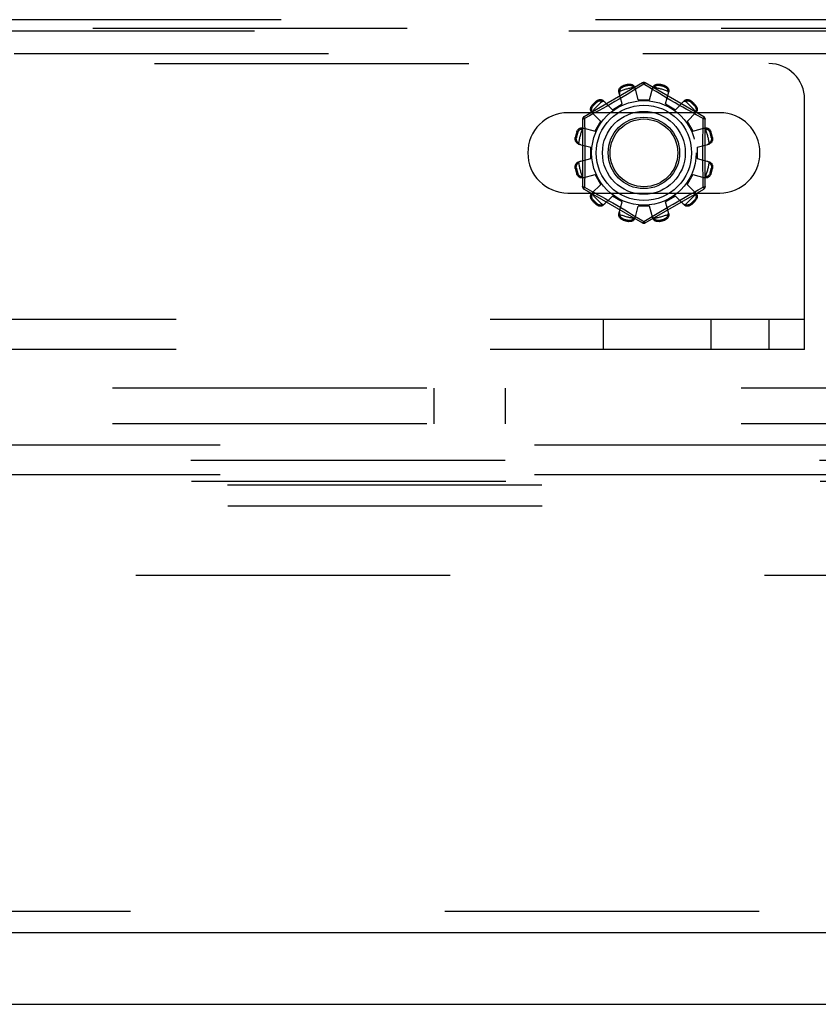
# Model space of a CAD drawing. Header units: inches. Extents: x 0 to 200, y 0 to 129.
# Tile 75 of 256: x 75.96 to 78.76, y 34.19 to 37.63. Entities that reach past the tile are written whole.
import ezdxf

# ---------------------------------------------------------------- set-up
doc = ezdxf.new("R2010")
doc.units = ezdxf.units.IN
doc.header["$LTSCALE"] = 11
doc.header["$MEASUREMENT"] = 0
doc.linetypes.add('HIDDEN', pattern=[0.2, 0.1, -0.1])
doc.layers.get('0').update_dxf_attribs({"linetype": 'CONTINUOUS'})
for name, color, linetype in [('DEFAULT_2', 8, 'HIDDEN'), ('RIGHTHAND_DOOR_ASSEMBLY', 7, 'CONTINUOUS'), ('SUBPANEL', 7, 'CONTINUOUS')]:
    doc.layers.add(name, color=color, linetype=linetype)

msp = doc.modelspace()

# ---------------------------------------------------------------- linework, layer by layer
at = {"color": 7, "linetype": 'Continuous'}
msp.add_line((37.8698, 34.1858), (85.7658, 34.1858), dxfattribs=at)
at = {"layer": 'DEFAULT_2', "color": 8, "linetype": 'HIDDEN'}
for p, q in [((69.8336, 37.4773), (78.5836, 37.4773)), ((78.1411, 37.4096), (77.9366, 37.2915)), ((78.073, 37.3997), (78.074, 37.3959)), ((78.0929, 37.401), (78.0919, 37.4048)), ((78.1112, 37.3838), (78.1, 37.377)), ((78.1461, 37.405), (78.1112, 37.3838)), ((78.1261, 37.3508), (78.115, 37.393)), ((78.1495, 37.4029), (78.1461, 37.405)), ((78.1692, 37.3909), (78.1495, 37.4029)), ((78.3556, 37.2915), (78.1511, 37.4096)), ((78.1661, 37.3508), (78.1771, 37.393)), ((78.2003, 37.3721), (78.1888, 37.379)), ((78.2002, 37.4048), (78.1992, 37.401)), ((78.2181, 37.3959), (78.2191, 37.3997)), ((77.9819, 37.3427), (77.9792, 37.3455)), ((78.0051, 37.3469), (78.0357, 37.3159)), ((78.0441, 37.344), (78.0293, 37.3355)), ((78.059, 37.3527), (78.0441, 37.344)), ((78.0704, 37.3359), (78.0588, 37.378)), ((78.0737, 37.3613), (78.059, 37.3527)), ((78.0875, 37.3695), (78.0737, 37.3613)), ((78.1, 37.377), (78.0875, 37.3695)), ((78.1261, 37.3508), (78.1661, 37.3508)), ((78.213, 37.3645), (78.2003, 37.3721)), ((78.2267, 37.3564), (78.213, 37.3645)), ((78.2217, 37.3359), (78.2333, 37.378)), ((78.2408, 37.3481), (78.2267, 37.3564)), ((78.255, 37.3399), (78.2408, 37.3481)), ((78.2564, 37.3159), (78.287, 37.3469)), ((78.313, 37.3455), (78.3102, 37.3427)), ((78.7086, 36.4773), (78.7086, 37.3523)), ((77.9653, 37.3317), (77.9681, 37.3289)), ((77.9897, 37.3132), (77.9737, 37.3044)), ((78.0019, 37.32), (77.9897, 37.3132)), ((78.0152, 37.3275), (78.0019, 37.32)), ((78.0293, 37.3355), (78.0152, 37.3275)), ((78.0357, 37.3159), (78.0704, 37.3359)), ((78.2217, 37.3359), (78.2564, 37.3159)), ((78.2688, 37.3321), (78.255, 37.3399)), ((78.282, 37.3246), (78.2688, 37.3321)), ((78.2943, 37.3177), (78.282, 37.3246)), ((78.3056, 37.3114), (78.2943, 37.3177)), ((78.3158, 37.3058), (78.3056, 37.3114)), ((78.324, 37.3289), (78.3268, 37.3317)), ((78.4117, 37.3054), (77.8804, 37.3054)), ((77.9316, 37.2829), (77.9316, 37.0467)), ((77.9558, 37.2946), (77.9381, 37.2849)), ((77.9381, 37.2849), (77.9383, 37.2732)), ((77.9737, 37.3044), (77.9558, 37.2946)), ((77.9639, 37.3058), (77.995, 37.2751)), ((77.975, 37.2405), (77.995, 37.2751)), ((78.2971, 37.2751), (78.3282, 37.3058)), ((78.2971, 37.2751), (78.3171, 37.2405)), ((78.3293, 37.2984), (78.3158, 37.3058)), ((78.3541, 37.2849), (78.3293, 37.2984)), ((78.3606, 37.0467), (78.3606, 37.2829)), ((77.9329, 37.2521), (77.975, 37.2405)), ((78.3171, 37.2405), (78.3592, 37.2521)), ((77.9061, 37.219), (77.9099, 37.218)), ((77.9149, 37.2368), (77.9112, 37.2379)), ((78.381, 37.2379), (78.3772, 37.2368)), ((78.3822, 37.218), (78.386, 37.219)), ((77.9178, 37.1958), (77.9601, 37.1848)), ((77.9601, 37.1448), (77.9601, 37.1848)), ((78.3321, 37.1848), (78.3743, 37.1958)), ((78.3321, 37.1848), (78.3321, 37.1448)), ((77.9178, 37.1338), (77.9601, 37.1448)), ((78.3321, 37.1448), (78.3743, 37.1338)), ((77.9099, 37.1116), (77.9061, 37.1106)), ((78.386, 37.1106), (78.3822, 37.1116)), ((77.9112, 37.0917), (77.9149, 37.0928)), ((77.9329, 37.0776), (77.975, 37.0891)), ((77.995, 37.0545), (77.975, 37.0891)), ((78.3171, 37.0891), (78.2971, 37.0545)), ((78.3171, 37.0891), (78.3592, 37.0776)), ((78.3772, 37.0928), (78.381, 37.0917)), ((77.9366, 37.0381), (78.1411, 36.92)), ((77.9381, 37.0447), (77.9628, 37.0312)), ((77.9639, 37.0238), (77.995, 37.0545)), ((78.1511, 36.92), (78.3556, 37.0381)), ((78.2971, 37.0545), (78.3282, 37.0238)), ((78.3184, 37.0252), (78.3363, 37.035)), ((78.3363, 37.035), (78.3541, 37.0447)), ((78.3541, 37.0447), (78.3538, 37.0564)), ((77.8804, 37.0242), (78.4117, 37.0242)), ((77.9628, 37.0312), (77.9763, 37.0238)), ((77.9681, 37.0007), (77.9653, 36.9979)), ((77.9763, 37.0238), (77.9865, 37.0182)), ((77.9865, 37.0182), (77.9978, 37.0119)), ((77.9978, 37.0119), (78.0101, 37.005)), ((78.0051, 36.9827), (78.0357, 37.0137)), ((78.0101, 37.005), (78.0233, 36.9975)), ((78.0704, 36.9937), (78.0357, 37.0137)), ((78.2564, 37.0137), (78.2217, 36.9937)), ((78.2564, 37.0137), (78.287, 36.9827)), ((78.2628, 36.9941), (78.2769, 37.0021)), ((78.2769, 37.0021), (78.2902, 37.0096)), ((78.2902, 37.0096), (78.3024, 37.0164)), ((78.3024, 37.0164), (78.3184, 37.0252)), ((78.3268, 36.9979), (78.324, 37.0007)), ((77.9792, 36.9841), (77.9819, 36.9869)), ((78.0233, 36.9975), (78.0371, 36.9897)), ((78.0371, 36.9897), (78.0513, 36.9815)), ((78.0513, 36.9815), (78.0654, 36.9732)), ((78.0588, 36.9516), (78.0704, 36.9937)), ((78.0654, 36.9732), (78.0791, 36.9651)), ((78.0791, 36.9651), (78.0918, 36.9575)), ((78.115, 36.9366), (78.1261, 36.9788)), ((78.1661, 36.9788), (78.1261, 36.9788)), ((78.1771, 36.9366), (78.1661, 36.9788)), ((78.2047, 36.9601), (78.2184, 36.9683)), ((78.2184, 36.9683), (78.2331, 36.9769)), ((78.2333, 36.9516), (78.2217, 36.9937)), ((78.2331, 36.9769), (78.248, 36.9856)), ((78.248, 36.9856), (78.2628, 36.9941)), ((78.3102, 36.9869), (78.313, 36.9841)), ((78.074, 36.9337), (78.073, 36.9299)), ((78.0918, 36.9575), (78.1033, 36.9506)), ((78.1229, 36.9387), (78.1426, 36.9267)), ((78.1461, 36.9246), (78.1809, 36.9458)), ((78.1809, 36.9458), (78.1922, 36.9526)), ((78.1922, 36.9526), (78.2047, 36.9601)), ((78.2191, 36.9299), (78.2181, 36.9337)), ((78.0919, 36.9248), (78.0929, 36.9286)), ((78.1426, 36.9267), (78.1461, 36.9246)), ((78.1992, 36.9286), (78.2002, 36.9248)), ((78.7086, 36.5813), (69.7086, 36.5813)), ((78.0044, 36.4773), (78.0044, 36.5813)), ((78.3811, 36.4773), (78.3811, 36.5813)), ((78.5836, 36.5813), (78.5836, 36.4773)), ((78.7086, 36.4773), (69.7086, 36.4773)), ((71.1635, 36.1438), (80.7236, 36.1438)), ((72.161, 36.0892), (79.7261, 36.0892)), ((71.1635, 36.0398), (80.0048, 36.0398)), ((72.1627, 36.0157), (79.7243, 36.0157)), ((72.2886, 36.0035), (79.5984, 36.0035)), ((72.2904, 35.93), (79.5967, 35.93)), ((84.0678, 35.6858), (63.4638, 35.6858))]:
    msp.add_line(p, q, dxfattribs=at)
for points in [[(78.0588, 37.378), (78.0584, 37.3797), (78.0583, 37.3816), (78.0584, 37.3835), (78.0587, 37.3854), (78.0593, 37.3873), (78.0601, 37.3891), (78.0611, 37.3909), (78.0623, 37.3925), (78.0637, 37.3941), (78.0653, 37.3956), (78.0671, 37.3969), (78.069, 37.398), (78.0709, 37.399), (78.073, 37.3997)], [(78.0611, 37.3798), (78.0606, 37.3783), (78.0604, 37.3768), (78.0602, 37.3752), (78.0603, 37.3737), (78.0604, 37.3723), (78.0608, 37.3708)], [(78.0611, 37.3798), (78.0613, 37.3808), (78.0615, 37.3818), (78.0618, 37.3828), (78.0622, 37.3838), (78.0625, 37.3848), (78.0629, 37.3858), (78.0634, 37.3867), (78.0639, 37.3876), (78.0645, 37.3885), (78.0651, 37.3894), (78.0658, 37.3904), (78.0666, 37.3912), (78.0675, 37.3921), (78.0685, 37.393), (78.0697, 37.3938), (78.071, 37.3946), (78.0724, 37.3953), (78.074, 37.3959)], [(78.0919, 37.4048), (78.094, 37.4051), (78.0962, 37.4053), (78.0984, 37.4053), (78.1006, 37.405), (78.1027, 37.4046), (78.1047, 37.4039), (78.1066, 37.4031), (78.1084, 37.4021), (78.11, 37.4009), (78.1114, 37.3995), (78.1126, 37.398), (78.1137, 37.3964), (78.1145, 37.3948), (78.115, 37.393)], [(78.0929, 37.401), (78.0946, 37.4012), (78.0962, 37.4014), (78.0977, 37.4013), (78.0991, 37.4012), (78.1004, 37.4009), (78.1016, 37.4006), (78.1028, 37.4002), (78.1038, 37.3998), (78.1048, 37.3993), (78.1058, 37.3988), (78.1067, 37.3983), (78.1076, 37.3977), (78.1084, 37.3971), (78.1092, 37.3964), (78.11, 37.3957), (78.1107, 37.395), (78.1115, 37.3943), (78.1121, 37.3935)], [(78.1169, 37.3859), (78.1165, 37.3873), (78.1159, 37.3886), (78.1152, 37.3899), (78.1143, 37.3912), (78.1133, 37.3924), (78.1121, 37.3935)], [(78.1411, 37.4096), (78.1414, 37.4097), (78.1418, 37.4095), (78.1424, 37.4092), (78.143, 37.4087), (78.1437, 37.408), (78.1445, 37.4071), (78.1452, 37.4061), (78.1461, 37.405)], [(78.1461, 37.405), (78.1468, 37.4061), (78.1476, 37.4071), (78.1484, 37.408), (78.1491, 37.4087), (78.1497, 37.4092), (78.1503, 37.4095), (78.1507, 37.4097), (78.1511, 37.4096)], [(78.1888, 37.379), (78.1737, 37.3881), (78.1692, 37.3909)], [(78.18, 37.3935), (78.1788, 37.3924), (78.1778, 37.3912), (78.177, 37.3899), (78.1762, 37.3886), (78.1756, 37.3873), (78.1752, 37.3859)], [(78.1771, 37.393), (78.1776, 37.3948), (78.1784, 37.3964), (78.1795, 37.398), (78.1807, 37.3995), (78.1821, 37.4009), (78.1838, 37.4021), (78.1855, 37.4031), (78.1874, 37.4039), (78.1894, 37.4046), (78.1915, 37.405), (78.1937, 37.4053), (78.1959, 37.4053), (78.1981, 37.4051), (78.2002, 37.4048)], [(78.18, 37.3935), (78.1807, 37.3943), (78.1814, 37.395), (78.1821, 37.3957), (78.1829, 37.3964), (78.1837, 37.3971), (78.1846, 37.3977), (78.1854, 37.3983), (78.1863, 37.3988), (78.1873, 37.3993), (78.1883, 37.3998), (78.1894, 37.4002), (78.1905, 37.4006), (78.1917, 37.4009), (78.193, 37.4012), (78.1944, 37.4013), (78.1959, 37.4014), (78.1975, 37.4012), (78.1992, 37.401)], [(78.2181, 37.3959), (78.2197, 37.3953), (78.2211, 37.3946), (78.2224, 37.3938), (78.2236, 37.393), (78.2246, 37.3921), (78.2255, 37.3912), (78.2263, 37.3903), (78.227, 37.3894), (78.2276, 37.3885), (78.2282, 37.3876), (78.2287, 37.3867), (78.2292, 37.3857), (78.2296, 37.3848), (78.23, 37.3838), (78.2303, 37.3828), (78.2306, 37.3818), (78.2308, 37.3808), (78.231, 37.3798)], [(78.2191, 37.3997), (78.2212, 37.399), (78.2231, 37.398), (78.225, 37.3969), (78.2268, 37.3956), (78.2284, 37.3941), (78.2298, 37.3925), (78.231, 37.3909), (78.232, 37.3891), (78.2328, 37.3873), (78.2334, 37.3854), (78.2337, 37.3835), (78.2338, 37.3816), (78.2337, 37.3797), (78.2333, 37.378)], [(78.2313, 37.3708), (78.2317, 37.3723), (78.2318, 37.3737), (78.2319, 37.3752), (78.2317, 37.3768), (78.2315, 37.3783), (78.231, 37.3798)], [(77.9792, 37.3455), (77.9808, 37.3469), (77.9826, 37.3482), (77.9846, 37.3493), (77.9866, 37.3501), (77.9886, 37.3508), (77.9907, 37.3512), (77.9928, 37.3515), (77.9948, 37.3514), (77.9968, 37.3512), (77.9987, 37.3508), (78.0005, 37.3501), (78.0022, 37.3492), (78.0037, 37.3482), (78.0051, 37.3469)], [(77.9819, 37.3427), (77.9832, 37.3438), (77.9846, 37.3447), (77.9859, 37.3455), (77.9872, 37.346), (77.9885, 37.3465), (77.9897, 37.3468), (77.9908, 37.3471), (77.992, 37.3472), (77.9931, 37.3473), (77.9942, 37.3473), (77.9952, 37.3473), (77.9963, 37.3473), (77.9973, 37.3471), (77.9983, 37.347), (77.9993, 37.3468), (78.0004, 37.3465), (78.0014, 37.3462), (78.0023, 37.3459)], [(78.0103, 37.3417), (78.0092, 37.3427), (78.008, 37.3436), (78.0067, 37.3443), (78.0053, 37.345), (78.0039, 37.3455), (78.0023, 37.3459)], [(78.2898, 37.3459), (78.2882, 37.3455), (78.2868, 37.345), (78.2854, 37.3443), (78.2841, 37.3436), (78.2829, 37.3427), (78.2818, 37.3417)], [(78.287, 37.3469), (78.2884, 37.3482), (78.2899, 37.3492), (78.2916, 37.3501), (78.2934, 37.3508), (78.2954, 37.3512), (78.2973, 37.3514), (78.2994, 37.3515), (78.3014, 37.3512), (78.3035, 37.3508), (78.3055, 37.3501), (78.3075, 37.3493), (78.3095, 37.3482), (78.3113, 37.3469), (78.313, 37.3455)], [(78.2898, 37.3459), (78.2908, 37.3462), (78.2918, 37.3465), (78.2928, 37.3468), (78.2938, 37.347), (78.2948, 37.3471), (78.2958, 37.3473), (78.2969, 37.3473), (78.2979, 37.3473), (78.299, 37.3473), (78.3001, 37.3472), (78.3013, 37.347), (78.3025, 37.3468), (78.3037, 37.3465), (78.3049, 37.346), (78.3062, 37.3455), (78.3075, 37.3447), (78.3089, 37.3438), (78.3102, 37.3427)], [(77.9639, 37.3058), (77.9627, 37.3071), (77.9617, 37.3086), (77.9608, 37.3103), (77.9601, 37.3122), (77.9596, 37.3141), (77.9594, 37.3161), (77.9594, 37.3181), (77.9596, 37.3201), (77.9601, 37.3222), (77.9607, 37.3243), (77.9616, 37.3263), (77.9627, 37.3282), (77.9639, 37.33), (77.9653, 37.3317)], [(77.965, 37.3085), (77.9646, 37.3095), (77.9643, 37.3105), (77.9641, 37.3115), (77.9639, 37.3125), (77.9637, 37.3136), (77.9636, 37.3146), (77.9635, 37.3156), (77.9635, 37.3167), (77.9635, 37.3178), (77.9636, 37.3189), (77.9638, 37.32), (77.9641, 37.3212), (77.9644, 37.3224), (77.9648, 37.3237), (77.9654, 37.325), (77.9661, 37.3263), (77.967, 37.3276), (77.9681, 37.3289)], [(78.324, 37.3289), (78.3251, 37.3276), (78.326, 37.3263), (78.3267, 37.325), (78.3273, 37.3236), (78.3277, 37.3224), (78.3281, 37.3212), (78.3283, 37.32), (78.3285, 37.3189), (78.3286, 37.3178), (78.3286, 37.3167), (78.3286, 37.3156), (78.3285, 37.3146), (78.3284, 37.3136), (78.3282, 37.3125), (78.328, 37.3115), (78.3278, 37.3105), (78.3275, 37.3095), (78.3271, 37.3085)], [(78.3268, 37.3317), (78.3282, 37.33), (78.3294, 37.3282), (78.3305, 37.3263), (78.3314, 37.3243), (78.3321, 37.3222), (78.3325, 37.3201), (78.3327, 37.3181), (78.3327, 37.3161), (78.3325, 37.3141), (78.332, 37.3122), (78.3313, 37.3103), (78.3305, 37.3086), (78.3294, 37.3071), (78.3282, 37.3058)], [(77.9316, 37.2829), (77.9317, 37.2832), (77.932, 37.2835), (77.9326, 37.2838), (77.9333, 37.2841), (77.9343, 37.2844), (77.9354, 37.2846), (77.9367, 37.2848), (77.938, 37.2849)], [(77.938, 37.2849), (77.9375, 37.2861), (77.937, 37.2873), (77.9366, 37.2884), (77.9364, 37.2894), (77.9362, 37.2902), (77.9362, 37.2908), (77.9363, 37.2913), (77.9366, 37.2915)], [(77.965, 37.3085), (77.9654, 37.307), (77.9659, 37.3055), (77.9665, 37.3041), (77.9673, 37.3028), (77.9682, 37.3017), (77.9692, 37.3006)], [(78.3229, 37.3006), (78.3239, 37.3017), (78.3248, 37.3028), (78.3256, 37.3041), (78.3262, 37.3055), (78.3268, 37.307), (78.3271, 37.3085)], [(78.353, 37.2373), (78.3538, 37.2732), (78.3541, 37.2849)], [(78.3556, 37.2915), (78.3558, 37.2913), (78.3559, 37.2908), (78.3559, 37.2902), (78.3557, 37.2894), (78.3555, 37.2884), (78.3551, 37.2873), (78.3546, 37.2862), (78.3541, 37.2849)], [(78.3541, 37.2849), (78.3554, 37.2848), (78.3567, 37.2846), (78.3578, 37.2844), (78.3588, 37.2841), (78.3595, 37.2838), (78.3601, 37.2835), (78.3604, 37.2832), (78.3606, 37.2829)], [(77.9112, 37.2379), (77.9119, 37.2399), (77.9128, 37.2419), (77.914, 37.2438), (77.9153, 37.2456), (77.9167, 37.2472), (77.9183, 37.2486), (77.92, 37.2498), (77.9217, 37.2508), (77.9236, 37.2516), (77.9255, 37.2522), (77.9274, 37.2525), (77.9293, 37.2526), (77.9311, 37.2524), (77.9329, 37.2521)], [(77.9149, 37.2368), (77.9156, 37.2384), (77.9162, 37.2399), (77.917, 37.2412), (77.9179, 37.2423), (77.9187, 37.2433), (77.9196, 37.2442), (77.9205, 37.245), (77.9214, 37.2457), (77.9223, 37.2464), (77.9233, 37.2469), (77.9242, 37.2475), (77.9251, 37.2479), (77.9261, 37.2483), (77.927, 37.2487), (77.928, 37.249), (77.929, 37.2493), (77.93, 37.2496), (77.931, 37.2498)], [(77.94, 37.2501), (77.9386, 37.2504), (77.9371, 37.2506), (77.9356, 37.2506), (77.9341, 37.2505), (77.9326, 37.2502), (77.931, 37.2498)], [(77.9383, 37.2732), (77.9391, 37.2373), (77.9393, 37.2253), (77.9395, 37.2132), (77.9397, 37.201), (77.9398, 37.189), (77.9399, 37.1769), (77.9399, 37.1648), (77.9399, 37.1527), (77.9398, 37.1406), (77.9397, 37.1285), (77.9395, 37.1164), (77.9393, 37.1043), (77.9391, 37.0923)], [(78.3611, 37.2498), (78.3595, 37.2502), (78.358, 37.2505), (78.3565, 37.2506), (78.355, 37.2506), (78.3535, 37.2504), (78.3521, 37.2501)], [(78.3592, 37.2521), (78.361, 37.2524), (78.3628, 37.2526), (78.3647, 37.2525), (78.3667, 37.2522), (78.3686, 37.2516), (78.3704, 37.2508), (78.3721, 37.2498), (78.3738, 37.2486), (78.3754, 37.2472), (78.3768, 37.2456), (78.3781, 37.2438), (78.3793, 37.2419), (78.3802, 37.2399), (78.381, 37.2379)], [(78.3611, 37.2498), (78.3621, 37.2496), (78.3631, 37.2493), (78.3641, 37.249), (78.3651, 37.2487), (78.3661, 37.2483), (78.367, 37.2479), (78.3679, 37.2475), (78.3689, 37.2469), (78.3698, 37.2464), (78.3707, 37.2457), (78.3716, 37.245), (78.3725, 37.2442), (78.3734, 37.2433), (78.3742, 37.2423), (78.3751, 37.2412), (78.3759, 37.2399), (78.3766, 37.2384), (78.3772, 37.2368)], [(77.9178, 37.1958), (77.9161, 37.1964), (77.9144, 37.1972), (77.9128, 37.1982), (77.9113, 37.1994), (77.91, 37.2009), (77.9088, 37.2025), (77.9078, 37.2042), (77.9069, 37.2061), (77.9063, 37.2081), (77.9058, 37.2102), (77.9056, 37.2124), (77.9055, 37.2146), (77.9057, 37.2168), (77.9061, 37.219)], [(77.9174, 37.1987), (77.9166, 37.1994), (77.9158, 37.2001), (77.9151, 37.2009), (77.9144, 37.2017), (77.9138, 37.2025), (77.9131, 37.2033), (77.9126, 37.2042), (77.912, 37.2051), (77.9115, 37.206), (77.911, 37.207), (77.9106, 37.2081), (77.9102, 37.2092), (77.9099, 37.2105), (77.9097, 37.2118), (77.9095, 37.2132), (77.9095, 37.2147), (77.9096, 37.2163), (77.9099, 37.218)], [(78.3538, 37.0564), (78.353, 37.0923), (78.3528, 37.1044), (78.3526, 37.1165), (78.3524, 37.1286), (78.3523, 37.1407), (78.3522, 37.1527), (78.3522, 37.1648), (78.3522, 37.1769), (78.3523, 37.189), (78.3524, 37.2011), (78.3526, 37.2132), (78.3528, 37.2253), (78.353, 37.2373)], [(78.386, 37.219), (78.3864, 37.2168), (78.3866, 37.2146), (78.3865, 37.2124), (78.3863, 37.2102), (78.3858, 37.2081), (78.3852, 37.2061), (78.3844, 37.2042), (78.3833, 37.2025), (78.3821, 37.2009), (78.3808, 37.1994), (78.3793, 37.1982), (78.3777, 37.1972), (78.376, 37.1964), (78.3743, 37.1958)], [(78.3822, 37.218), (78.3825, 37.2163), (78.3826, 37.2147), (78.3826, 37.2132), (78.3824, 37.2117), (78.3822, 37.2104), (78.3819, 37.2092), (78.3815, 37.2081), (78.3811, 37.207), (78.3806, 37.206), (78.3801, 37.2051), (78.3795, 37.2042), (78.379, 37.2033), (78.3783, 37.2025), (78.3777, 37.2016), (78.377, 37.2009), (78.3763, 37.2001), (78.3755, 37.1994), (78.3747, 37.1987)], [(77.9174, 37.1987), (77.9185, 37.1976), (77.9197, 37.1966), (77.9209, 37.1957), (77.9222, 37.195), (77.9236, 37.1944), (77.925, 37.194)], [(78.3671, 37.194), (78.3685, 37.1944), (78.3699, 37.195), (78.3712, 37.1957), (78.3725, 37.1966), (78.3736, 37.1976), (78.3747, 37.1987)], [(77.9061, 37.1106), (77.9057, 37.1128), (77.9055, 37.115), (77.9056, 37.1172), (77.9058, 37.1194), (77.9063, 37.1215), (77.9069, 37.1235), (77.9078, 37.1254), (77.9088, 37.1271), (77.91, 37.1287), (77.9113, 37.1302), (77.9128, 37.1314), (77.9144, 37.1324), (77.9161, 37.1332), (77.9178, 37.1338)], [(77.9099, 37.1116), (77.9096, 37.1133), (77.9095, 37.1149), (77.9095, 37.1164), (77.9097, 37.1179), (77.9099, 37.1192), (77.9102, 37.1204), (77.9106, 37.1215), (77.911, 37.1226), (77.9115, 37.1236), (77.912, 37.1245), (77.9126, 37.1254), (77.9132, 37.1263), (77.9138, 37.1271), (77.9144, 37.128), (77.9151, 37.1287), (77.9158, 37.1295), (77.9166, 37.1302), (77.9174, 37.1309)], [(77.925, 37.1356), (77.9236, 37.1352), (77.9222, 37.1346), (77.9209, 37.1339), (77.9197, 37.133), (77.9185, 37.132), (77.9174, 37.1309)], [(78.3747, 37.1309), (78.3736, 37.132), (78.3725, 37.133), (78.3712, 37.1339), (78.3699, 37.1346), (78.3685, 37.1352), (78.3671, 37.1356)], [(78.3743, 37.1338), (78.376, 37.1332), (78.3777, 37.1324), (78.3793, 37.1314), (78.3808, 37.1302), (78.3821, 37.1287), (78.3833, 37.1271), (78.3844, 37.1254), (78.3852, 37.1235), (78.3858, 37.1215), (78.3863, 37.1194), (78.3865, 37.1172), (78.3866, 37.115), (78.3864, 37.1128), (78.386, 37.1106)], [(78.3747, 37.1309), (78.3755, 37.1302), (78.3763, 37.1295), (78.377, 37.1287), (78.3777, 37.1279), (78.3783, 37.1271), (78.379, 37.1263), (78.3795, 37.1254), (78.3801, 37.1245), (78.3806, 37.1236), (78.3811, 37.1226), (78.3815, 37.1215), (78.3819, 37.1204), (78.3822, 37.1191), (78.3824, 37.1178), (78.3826, 37.1164), (78.3826, 37.1149), (78.3825, 37.1133), (78.3822, 37.1116)], [(77.9329, 37.0776), (77.9311, 37.0772), (77.9293, 37.077), (77.9274, 37.0771), (77.9255, 37.0774), (77.9236, 37.078), (77.9217, 37.0788), (77.92, 37.0798), (77.9183, 37.081), (77.9167, 37.0824), (77.9153, 37.084), (77.914, 37.0858), (77.9128, 37.0877), (77.9119, 37.0897), (77.9112, 37.0917)], [(77.931, 37.0798), (77.93, 37.08), (77.929, 37.0803), (77.928, 37.0806), (77.927, 37.0809), (77.9261, 37.0813), (77.9251, 37.0817), (77.9242, 37.0821), (77.9232, 37.0827), (77.9223, 37.0832), (77.9214, 37.0839), (77.9205, 37.0846), (77.9196, 37.0854), (77.9187, 37.0863), (77.9179, 37.0873), (77.917, 37.0884), (77.9162, 37.0897), (77.9155, 37.0912), (77.9149, 37.0928)], [(77.931, 37.0798), (77.9326, 37.0794), (77.9341, 37.0791), (77.9356, 37.079), (77.9371, 37.079), (77.9386, 37.0792), (77.94, 37.0795)], [(77.9391, 37.0923), (77.9383, 37.0564), (77.9381, 37.0447)], [(78.3521, 37.0795), (78.3535, 37.0792), (78.355, 37.079), (78.3565, 37.079), (78.358, 37.0791), (78.3595, 37.0794), (78.3611, 37.0798)], [(78.381, 37.0917), (78.3802, 37.0897), (78.3793, 37.0877), (78.3781, 37.0858), (78.3768, 37.084), (78.3754, 37.0824), (78.3738, 37.081), (78.3721, 37.0798), (78.3704, 37.0788), (78.3686, 37.078), (78.3667, 37.0774), (78.3647, 37.0771), (78.3628, 37.077), (78.361, 37.0772), (78.3592, 37.0776)], [(78.3772, 37.0928), (78.3766, 37.0912), (78.3759, 37.0897), (78.3751, 37.0884), (78.3742, 37.0873), (78.3734, 37.0863), (78.3725, 37.0854), (78.3716, 37.0846), (78.3707, 37.0839), (78.3698, 37.0832), (78.3689, 37.0827), (78.3679, 37.0821), (78.367, 37.0817), (78.366, 37.0813), (78.3651, 37.0809), (78.3641, 37.0806), (78.3631, 37.0803), (78.3621, 37.08), (78.3611, 37.0798)], [(77.938, 37.0447), (77.9367, 37.0448), (77.9354, 37.045), (77.9343, 37.0452), (77.9333, 37.0455), (77.9326, 37.0458), (77.932, 37.0461), (77.9317, 37.0464), (77.9316, 37.0467)], [(77.9366, 37.0381), (77.9363, 37.0383), (77.9362, 37.0388), (77.9362, 37.0394), (77.9364, 37.0402), (77.9366, 37.0412), (77.937, 37.0423), (77.9375, 37.0434), (77.938, 37.0447)], [(78.3606, 37.0467), (78.3604, 37.0464), (78.3601, 37.0461), (78.3595, 37.0458), (78.3588, 37.0455), (78.3578, 37.0452), (78.3567, 37.045), (78.3554, 37.0448), (78.3541, 37.0447)], [(78.3541, 37.0447), (78.3546, 37.0435), (78.3551, 37.0423), (78.3555, 37.0412), (78.3557, 37.0402), (78.3559, 37.0394), (78.3559, 37.0388), (78.3558, 37.0383), (78.3556, 37.0381)], [(77.9653, 36.9979), (77.9639, 36.9996), (77.9627, 37.0014), (77.9616, 37.0033), (77.9607, 37.0053), (77.9601, 37.0074), (77.9596, 37.0095), (77.9594, 37.0115), (77.9594, 37.0135), (77.9596, 37.0155), (77.9601, 37.0174), (77.9608, 37.0193), (77.9617, 37.021), (77.9627, 37.0225), (77.9639, 37.0238)], [(77.9681, 37.0007), (77.967, 37.002), (77.9661, 37.0033), (77.9654, 37.0047), (77.9648, 37.006), (77.9644, 37.0072), (77.964, 37.0084), (77.9638, 37.0096), (77.9636, 37.0107), (77.9635, 37.0118), (77.9635, 37.0129), (77.9635, 37.014), (77.9636, 37.015), (77.9637, 37.0161), (77.9639, 37.0171), (77.9641, 37.0181), (77.9643, 37.0191), (77.9646, 37.0201), (77.965, 37.0211)], [(77.9692, 37.029), (77.9682, 37.0279), (77.9673, 37.0268), (77.9665, 37.0255), (77.9659, 37.0241), (77.9654, 37.0226), (77.965, 37.0211)], [(78.3271, 37.0211), (78.3268, 37.0226), (78.3262, 37.0241), (78.3256, 37.0255), (78.3248, 37.0268), (78.3239, 37.0279), (78.3229, 37.029)], [(78.3271, 37.0211), (78.3275, 37.0201), (78.3278, 37.0191), (78.328, 37.0181), (78.3282, 37.0171), (78.3284, 37.016), (78.3285, 37.015), (78.3286, 37.014), (78.3286, 37.0129), (78.3286, 37.0118), (78.3285, 37.0107), (78.3283, 37.0096), (78.3281, 37.0084), (78.3277, 37.0072), (78.3273, 37.0059), (78.3267, 37.0046), (78.326, 37.0033), (78.3251, 37.002), (78.324, 37.0007)], [(78.3282, 37.0238), (78.3294, 37.0225), (78.3305, 37.021), (78.3313, 37.0193), (78.332, 37.0174), (78.3325, 37.0155), (78.3327, 37.0135), (78.3327, 37.0115), (78.3325, 37.0095), (78.3321, 37.0074), (78.3314, 37.0053), (78.3305, 37.0033), (78.3294, 37.0014), (78.3282, 36.9996), (78.3268, 36.9979)], [(78.0051, 36.9827), (78.0037, 36.9814), (78.0022, 36.9804), (78.0005, 36.9795), (77.9987, 36.9788), (77.9968, 36.9784), (77.9948, 36.9782), (77.9928, 36.9781), (77.9907, 36.9784), (77.9886, 36.9788), (77.9866, 36.9795), (77.9846, 36.9803), (77.9826, 36.9814), (77.9808, 36.9827), (77.9792, 36.9841)], [(78.0023, 36.9837), (78.0014, 36.9834), (78.0004, 36.9831), (77.9993, 36.9828), (77.9983, 36.9826), (77.9973, 36.9825), (77.9963, 36.9823), (77.9952, 36.9823), (77.9942, 36.9823), (77.9931, 36.9823), (77.992, 36.9824), (77.9908, 36.9826), (77.9897, 36.9828), (77.9884, 36.9831), (77.9872, 36.9836), (77.9859, 36.9841), (77.9846, 36.9849), (77.9832, 36.9858), (77.9819, 36.9869)], [(78.0023, 36.9837), (78.0039, 36.9841), (78.0053, 36.9846), (78.0067, 36.9853), (78.008, 36.9861), (78.0092, 36.9869), (78.0103, 36.9879)], [(78.2818, 36.9879), (78.2829, 36.9869), (78.2841, 36.9861), (78.2854, 36.9853), (78.2868, 36.9846), (78.2882, 36.9841), (78.2898, 36.9837)], [(78.313, 36.9841), (78.3113, 36.9827), (78.3095, 36.9814), (78.3075, 36.9803), (78.3055, 36.9795), (78.3035, 36.9788), (78.3014, 36.9784), (78.2994, 36.9781), (78.2973, 36.9782), (78.2954, 36.9784), (78.2934, 36.9788), (78.2916, 36.9795), (78.2899, 36.9804), (78.2884, 36.9814), (78.287, 36.9827)], [(78.3102, 36.9869), (78.3089, 36.9858), (78.3075, 36.9849), (78.3062, 36.9841), (78.3049, 36.9836), (78.3036, 36.9831), (78.3024, 36.9828), (78.3013, 36.9826), (78.3001, 36.9824), (78.299, 36.9823), (78.2979, 36.9823), (78.2969, 36.9823), (78.2958, 36.9823), (78.2948, 36.9825), (78.2938, 36.9826), (78.2928, 36.9828), (78.2918, 36.9831), (78.2908, 36.9834), (78.2898, 36.9837)], [(78.073, 36.9299), (78.0709, 36.9306), (78.069, 36.9316), (78.0671, 36.9327), (78.0653, 36.934), (78.0637, 36.9355), (78.0623, 36.9371), (78.0611, 36.9387), (78.0601, 36.9405), (78.0593, 36.9423), (78.0587, 36.9442), (78.0584, 36.9461), (78.0583, 36.948), (78.0584, 36.9499), (78.0588, 36.9516)], [(78.0608, 36.9588), (78.0604, 36.9573), (78.0603, 36.9559), (78.0602, 36.9544), (78.0604, 36.9529), (78.0606, 36.9513), (78.0611, 36.9498)], [(78.074, 36.9337), (78.0724, 36.9343), (78.071, 36.935), (78.0697, 36.9358), (78.0685, 36.9366), (78.0675, 36.9375), (78.0666, 36.9384), (78.0658, 36.9393), (78.0651, 36.9402), (78.0645, 36.9411), (78.0639, 36.942), (78.0634, 36.9429), (78.0629, 36.9439), (78.0625, 36.9448), (78.0621, 36.9458), (78.0618, 36.9468), (78.0615, 36.9478), (78.0613, 36.9488), (78.0611, 36.9498)], [(78.115, 36.9366), (78.1145, 36.9348), (78.1137, 36.9332), (78.1126, 36.9316), (78.1114, 36.9301), (78.11, 36.9287), (78.1084, 36.9275), (78.1066, 36.9265), (78.1047, 36.9257), (78.1027, 36.925), (78.1006, 36.9246), (78.0984, 36.9243), (78.0962, 36.9243), (78.094, 36.9245), (78.0919, 36.9248)], [(78.1121, 36.9361), (78.1115, 36.9353), (78.1107, 36.9346), (78.11, 36.9339), (78.1092, 36.9332), (78.1084, 36.9325), (78.1076, 36.9319), (78.1067, 36.9313), (78.1058, 36.9308), (78.1048, 36.9303), (78.1038, 36.9298), (78.1028, 36.9294), (78.1016, 36.929), (78.1004, 36.9287), (78.0991, 36.9284), (78.0977, 36.9283), (78.0962, 36.9282), (78.0946, 36.9284), (78.0929, 36.9286)], [(78.1033, 36.9506), (78.1184, 36.9415), (78.1229, 36.9387)], [(78.1121, 36.9361), (78.1133, 36.9372), (78.1143, 36.9384), (78.1152, 36.9397), (78.1159, 36.941), (78.1165, 36.9423), (78.1169, 36.9437)], [(78.1752, 36.9437), (78.1756, 36.9423), (78.1762, 36.941), (78.177, 36.9397), (78.1778, 36.9384), (78.1788, 36.9372), (78.18, 36.9361)], [(78.2002, 36.9248), (78.1981, 36.9245), (78.1959, 36.9243), (78.1937, 36.9243), (78.1915, 36.9246), (78.1894, 36.925), (78.1874, 36.9257), (78.1855, 36.9265), (78.1838, 36.9275), (78.1821, 36.9287), (78.1807, 36.9301), (78.1795, 36.9316), (78.1784, 36.9332), (78.1776, 36.9348), (78.1771, 36.9366)], [(78.1992, 36.9286), (78.1975, 36.9284), (78.1959, 36.9282), (78.1944, 36.9283), (78.193, 36.9284), (78.1917, 36.9287), (78.1905, 36.929), (78.1893, 36.9294), (78.1883, 36.9298), (78.1873, 36.9303), (78.1863, 36.9308), (78.1854, 36.9313), (78.1845, 36.9319), (78.1837, 36.9325), (78.1829, 36.9332), (78.1821, 36.9339), (78.1814, 36.9346), (78.1807, 36.9353), (78.18, 36.9361)], [(78.231, 36.9498), (78.2308, 36.9488), (78.2306, 36.9478), (78.2303, 36.9468), (78.23, 36.9458), (78.2296, 36.9448), (78.2292, 36.9438), (78.2287, 36.9429), (78.2282, 36.942), (78.2276, 36.9411), (78.227, 36.9402), (78.2263, 36.9393), (78.2255, 36.9384), (78.2246, 36.9375), (78.2236, 36.9366), (78.2224, 36.9358), (78.2211, 36.935), (78.2197, 36.9343), (78.2181, 36.9337)], [(78.2333, 36.9516), (78.2337, 36.9499), (78.2338, 36.948), (78.2337, 36.9461), (78.2334, 36.9442), (78.2328, 36.9423), (78.232, 36.9405), (78.231, 36.9387), (78.2298, 36.9371), (78.2284, 36.9355), (78.2268, 36.934), (78.225, 36.9327), (78.2231, 36.9316), (78.2212, 36.9306), (78.2191, 36.9299)], [(78.231, 36.9498), (78.2315, 36.9513), (78.2317, 36.9529), (78.2319, 36.9544), (78.2318, 36.9559), (78.2317, 36.9573), (78.2313, 36.9588)], [(78.1461, 36.9246), (78.1453, 36.9235), (78.1445, 36.9225), (78.1437, 36.9216), (78.143, 36.9209), (78.1424, 36.9204), (78.1418, 36.9201), (78.1414, 36.9199), (78.1411, 36.92)], [(78.1511, 36.92), (78.1507, 36.9199), (78.1503, 36.9201), (78.1497, 36.9204), (78.1491, 36.9209), (78.1484, 36.9216), (78.1476, 36.9225), (78.1469, 36.9235), (78.1461, 36.9246)]]:
    msp.add_lwpolyline(points, dxfattribs=at)
for radius in [0.1829, 0.1668, 0.145, 0.125, 0.1186]:
    msp.add_circle((78.1461, 37.1648), radius, dxfattribs=at)
for centre, radius, start, end in [((78.5836, 37.3523), 0.125, 0, 90), ((78.1461, 37.1648), 0.2312, 98.4357, 111.5643), ((78.1461, 37.1648), 0.246, 102.7238, 107.2762), ((78.1461, 37.1648), 0.2421, 102.6908, 107.3092), ((78.1461, 37.4009), 0.01, 60, 120), ((78.1461, 37.1648), 0.2312, 68.4357, 81.5643), ((78.1461, 37.1648), 0.2421, 72.6908, 77.3092), ((78.1461, 37.1648), 0.246, 72.7238, 77.2762), ((78.1461, 37.1648), 0.2312, 128.4357, 141.5643), ((78.1461, 37.1648), 0.246, 132.7238, 137.2762), ((78.1461, 37.1648), 0.2312, 38.4357, 51.5643), ((78.1461, 37.1648), 0.246, 42.7238, 47.2762), ((78.1461, 37.1648), 0.2421, 132.6908, 137.3092), ((78.1461, 37.1648), 0.2421, 42.6908, 47.3092), ((77.8804, 37.1648), 0.1406, 90, 270), ((77.9416, 37.2829), 0.01, 120, 180), ((78.3506, 37.2829), 0.01, 0, 60), ((78.4117, 37.1648), 0.1406, 270, 90), ((78.1461, 37.1648), 0.2312, 158.4357, 171.5643), ((78.1461, 37.1648), 0.2312, 8.4357, 21.5643), ((78.1461, 37.1648), 0.246, 162.7238, 167.2762), ((78.1461, 37.1648), 0.2421, 162.6908, 167.3092), ((78.1461, 37.1648), 0.2421, 12.6908, 17.3092), ((78.1461, 37.1648), 0.246, 12.7238, 17.2762), ((78.1461, 37.1648), 0.246, 192.7238, 197.2762), ((78.1461, 37.1648), 0.2421, 192.6908, 197.3092), ((78.1461, 37.1648), 0.2312, 188.4357, 201.5643), ((78.1461, 37.1648), 0.2312, 338.4357, 351.5643), ((78.1461, 37.1648), 0.2421, 342.6908, 347.3092), ((78.1461, 37.1648), 0.246, 342.7238, 347.2762), ((77.9416, 37.0467), 0.01, 180, 240), ((78.3506, 37.0467), 0.01, 300, 360), ((78.1461, 37.1648), 0.2312, 218.4357, 231.5643), ((78.1461, 37.1648), 0.2421, 222.6908, 227.3092), ((78.1461, 37.1648), 0.2312, 308.4357, 321.5643), ((78.1461, 37.1648), 0.2421, 312.6908, 317.3092), ((78.1461, 37.1648), 0.246, 222.7238, 227.2762), ((78.1461, 37.1648), 0.246, 312.7238, 317.2762), ((78.1461, 37.1648), 0.2312, 248.4357, 261.5643), ((78.1461, 37.1648), 0.2421, 252.6908, 257.3092), ((78.1461, 37.1648), 0.2312, 278.4357, 291.5643), ((78.1461, 37.1648), 0.2421, 282.6908, 287.3092), ((78.1461, 37.1648), 0.246, 252.7238, 257.2762), ((78.1461, 36.9287), 0.01, 240, 300), ((78.1461, 37.1648), 0.246, 282.7238, 287.2762)]:
    msp.add_arc(centre, radius, start, end, dxfattribs=at)
at = {"layer": 'RIGHTHAND_DOOR_ASSEMBLY', "color": 8, "linetype": 'HIDDEN'}
for p, q in [((81.2771, 37.6308), (69.6471, 37.6308)), ((69.6171, 37.6008), (81.3071, 37.6008)), ((81.1832, 37.5908), (69.7409, 37.5908)), ((81.4421, 37.5108), (69.4821, 37.5108)), ((85.1491, 34.5108), (62.3626, 34.5108))]:
    msp.add_line(p, q, dxfattribs=at)
at = {"layer": 'RIGHTHAND_DOOR_ASSEMBLY', "color": 3, "linetype": 'Continuous'}
msp.add_line((85.1491, 34.4358), (62.3626, 34.4358), dxfattribs=at)
at = {"layer": 'SUBPANEL', "color": 8, "linetype": 'HIDDEN'}
for p, q in [((81.7866, 36.3421), (41.8491, 36.3421)), ((77.4116, 36.2171), (77.4116, 36.3421)), ((77.6616, 36.2171), (77.6616, 36.3421)), ((81.7866, 36.2171), (41.8491, 36.2171))]:
    msp.add_line(p, q, dxfattribs=at)

doc.saveas('drawing.dxf')
